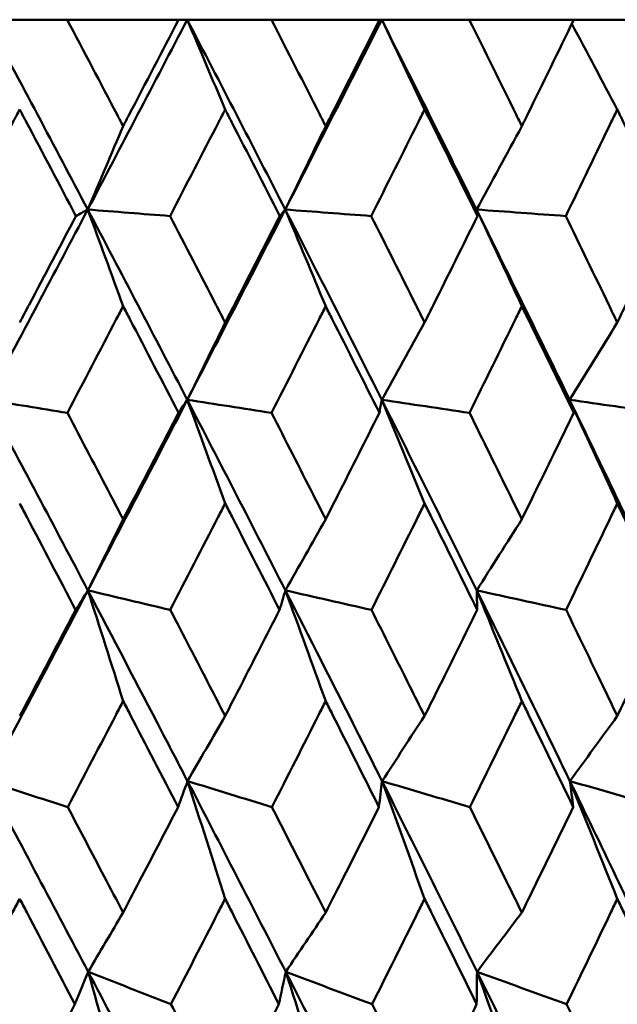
# Model space of a CAD drawing. Header units: millimetres. Extents: x 123 to 2417, y 726 to 3130.
# Tile 146 of 244: x 1204.8 to 1208.16, y 952.78 to 958.31. Entities that reach past the tile are written whole.
import ezdxf

# ---------------------------------------------------------------- set-up
doc = ezdxf.new("R2010")
doc.units = ezdxf.units.MM
doc.header["$LTSCALE"] = 12
doc.layers.add('Widoczne (ISO)', color=7, linetype='Continuous', lineweight=50)

msp = doc.modelspace()

# ---------------------------------------------------------------- linework, layer by layer
at = {"layer": 'Widoczne (ISO)'}
for p, q in [((1204.617, 958.3133), (1205.0676, 958.3133)), ((1205.6931, 958.3133), (1205.0676, 958.3133)), ((1205.6931, 958.3133), (1205.7412, 958.3133)), ((1205.7412, 958.3133), (1206.2134, 958.3133)), ((1206.8207, 958.3133), (1206.2134, 958.3133)), ((1206.8207, 958.3133), (1206.8327, 958.3133)), ((1206.8327, 958.3133), (1207.3245, 958.3133)), ((1207.9112, 958.3133), (1207.3245, 958.3133)), ((1207.9112, 958.3133), (1208.3967, 958.3133))]:
    msp.add_line(p, q, dxfattribs=at)
msp.add_circle((1197.4385, 990.3133), 50, dxfattribs=at)
for points in [[(1204.617, 958.3133), (1204.807, 957.9581), (1204.9957, 957.6026), (1205.183, 957.247)], [(1205.7412, 958.3133), (1205.5563, 957.9581), (1205.3702, 957.6026), (1205.183, 957.247)], [(1205.7412, 958.3133), (1205.9261, 957.9581), (1206.1096, 957.6026), (1206.2915, 957.247)], [(1205.9541, 957.809), (1205.8833, 957.9775), (1205.8124, 958.1456), (1205.7412, 958.3133)], [(1206.8327, 958.3133), (1206.6537, 957.9581), (1206.4732, 957.6026), (1206.2915, 957.247)], [(1206.8327, 958.3133), (1207.0118, 957.9581), (1207.1892, 957.6026), (1207.365, 957.247)], [(1207.0736, 957.809), (1206.9935, 957.9775), (1206.9132, 958.1456), (1206.8327, 958.3133)], [(1208.1551, 957.809), (1208.0702, 957.9696), (1207.9851, 958.1298), (1207.8998, 958.2897)], [(1205.3815, 957.7156), (1205.3154, 957.5592), (1205.2493, 957.4029), (1205.183, 957.247)], [(1206.5183, 957.7156), (1206.4428, 957.5592), (1206.3672, 957.4029), (1206.2915, 957.247)], [(1207.6194, 957.7156), (1207.5347, 957.5592), (1207.4499, 957.4029), (1207.365, 957.247)], [(1205.183, 957.247), (1204.9955, 956.8909), (1204.807, 956.5347), (1204.6173, 956.1784)], [(1205.183, 957.247), (1205.1609, 957.2349), (1205.1388, 957.2228), (1205.1166, 957.2106)], [(1205.3815, 956.7044), (1205.3155, 956.8857), (1205.2494, 957.0666), (1205.183, 957.247)], [(1205.183, 957.247), (1205.3706, 956.8909), (1205.5568, 956.5347), (1205.7416, 956.1784)], [(1205.183, 957.247), (1205.3369, 957.2349), (1205.4908, 957.2228), (1205.6447, 957.2106)], [(1206.2915, 957.247), (1206.1095, 956.8909), (1205.9262, 956.5347), (1205.7416, 956.1784)], [(1206.2915, 957.247), (1206.2813, 957.2349), (1206.2712, 957.2228), (1206.261, 957.2106)], [(1206.5183, 956.7044), (1206.4429, 956.8857), (1206.3673, 957.0666), (1206.2915, 957.247)], [(1206.2915, 957.247), (1206.4736, 956.8909), (1206.6542, 956.5347), (1206.8332, 956.1784)], [(1206.2915, 957.247), (1206.4522, 957.2349), (1206.613, 957.2228), (1206.7738, 957.2106)], [(1207.6194, 956.7044), (1207.5348, 956.8857), (1207.45, 957.0666), (1207.365, 957.247)], [(1207.365, 957.247), (1207.3669, 957.2349), (1207.3688, 957.2228), (1207.3707, 957.2106)], [(1207.365, 957.247), (1207.5409, 956.8909), (1207.7152, 956.5347), (1207.8877, 956.1784)], [(1207.365, 957.247), (1207.532, 957.2349), (1207.699, 957.2228), (1207.866, 957.2106)], [(1205.9541, 956.6124), (1205.8834, 956.4675), (1205.8125, 956.3228), (1205.7416, 956.1784)], [(1207.0736, 956.6124), (1206.9936, 956.4675), (1206.9134, 956.3228), (1206.8332, 956.1784)], [(1208.1551, 956.6124), (1208.066, 956.4675), (1207.9769, 956.3228), (1207.8877, 956.1784)], [(1204.6173, 956.1784), (1204.7677, 956.1541), (1204.9181, 956.1298), (1205.0684, 956.1055)], [(1204.6173, 956.1784), (1204.8074, 955.8217), (1204.9963, 955.4649), (1205.1838, 955.1082)], [(1205.7416, 956.1784), (1205.5569, 955.8217), (1205.3709, 955.4649), (1205.1838, 955.1082)], [(1205.7416, 956.1784), (1205.7252, 956.1541), (1205.7087, 956.1298), (1205.6923, 956.1055)], [(1205.9541, 955.5967), (1205.8835, 955.7911), (1205.8127, 955.985), (1205.7416, 956.1784)], [(1205.7416, 956.1784), (1205.8992, 956.1541), (1206.0567, 956.1298), (1206.2142, 956.1055)], [(1205.7416, 956.1784), (1205.9267, 955.8217), (1206.1102, 955.4649), (1206.2923, 955.1082)], [(1206.8332, 956.1784), (1206.8288, 956.1541), (1206.8243, 956.1298), (1206.8199, 956.1055)], [(1207.0736, 955.5967), (1206.9938, 955.7911), (1206.9136, 955.985), (1206.8332, 956.1784)], [(1206.8332, 956.1784), (1206.9972, 956.1541), (1207.1613, 956.1298), (1207.3254, 956.1055)], [(1206.8332, 956.1784), (1207.0124, 955.8217), (1207.19, 955.4649), (1207.3659, 955.1082)], [(1208.1551, 955.5967), (1208.0663, 955.7911), (1207.9771, 955.985), (1207.8877, 956.1784)], [(1207.8877, 956.1784), (1208.0576, 956.1541), (1208.2275, 956.1298), (1208.3975, 956.1055)], [(1207.8877, 956.1784), (1208.0604, 955.8217), (1208.2313, 955.4649), (1208.4004, 955.1082)], [(1207.8877, 956.1784), (1207.8953, 956.1541), (1207.9029, 956.1298), (1207.9104, 956.1055)], [(1205.3815, 955.5079), (1205.3157, 955.3745), (1205.2497, 955.2412), (1205.1838, 955.1082)], [(1206.5183, 955.5079), (1206.4431, 955.3745), (1206.3677, 955.2412), (1206.2923, 955.1082)], [(1207.6194, 955.5079), (1207.535, 955.3745), (1207.4505, 955.2412), (1207.3659, 955.1082)], [(1205.1838, 955.1082), (1205.1608, 955.0717), (1205.1379, 955.0352), (1205.1149, 954.9987)], [(1205.3815, 954.487), (1205.3159, 954.6946), (1205.2499, 954.9017), (1205.1838, 955.1082)], [(1205.1838, 955.1082), (1205.338, 955.0717), (1205.4922, 955.0352), (1205.6464, 954.9987)], [(1206.2923, 955.1082), (1206.2814, 955.0717), (1206.2704, 955.0352), (1206.2594, 954.9987)], [(1206.5183, 954.487), (1206.4433, 954.6946), (1206.368, 954.9017), (1206.2923, 955.1082)], [(1206.2923, 955.1082), (1206.4534, 955.0717), (1206.6144, 955.0352), (1206.7754, 954.9987)], [(1207.6194, 954.487), (1207.5352, 954.6946), (1207.4507, 954.9017), (1207.3659, 955.1082)], [(1207.3659, 955.1082), (1207.5331, 955.0717), (1207.7004, 955.0352), (1207.8676, 954.9987)], [(1207.3659, 955.1082), (1207.367, 955.0717), (1207.368, 955.0352), (1207.369, 954.9987)], [(1205.9541, 954.4032), (1205.8838, 954.2811), (1205.8133, 954.1591), (1205.7429, 954.0373)], [(1207.0736, 954.4032), (1206.994, 954.2811), (1206.9143, 954.1591), (1206.8346, 954.0373)], [(1208.1551, 954.4032), (1208.0665, 954.2811), (1207.9779, 954.1591), (1207.8892, 954.0373)], [(1204.6184, 954.0373), (1204.7693, 953.9886), (1204.9202, 953.9399), (1205.0711, 953.8912)], [(1204.6184, 954.0373), (1204.8084, 953.6805), (1204.9974, 953.3235), (1205.1853, 952.9666)], [(1205.7429, 954.0373), (1205.7252, 953.9886), (1205.7074, 953.9399), (1205.6897, 953.8912)], [(1205.9541, 953.376), (1205.884, 953.597), (1205.8136, 953.8175), (1205.7429, 954.0373)], [(1205.7429, 954.0373), (1205.9008, 953.9886), (1206.0588, 953.9399), (1206.2168, 953.8912)], [(1205.7429, 954.0373), (1205.9279, 953.6805), (1206.1116, 953.3235), (1206.2941, 952.9666)], [(1206.8346, 954.0373), (1206.8289, 953.9886), (1206.8231, 953.9399), (1206.8173, 953.8912)], [(1207.0736, 953.376), (1206.9943, 953.597), (1206.9146, 953.8175), (1206.8346, 954.0373)], [(1206.8346, 954.0373), (1206.999, 953.9886), (1207.1634, 953.9399), (1207.3278, 953.8912)], [(1206.8346, 954.0373), (1207.0138, 953.6805), (1207.1916, 953.3235), (1207.3679, 952.9666)], [(1208.1551, 953.376), (1208.0669, 953.597), (1207.9782, 953.8175), (1207.8892, 954.0373)], [(1207.8892, 954.0373), (1208.0594, 953.9886), (1208.2296, 953.9399), (1208.3999, 953.8912)], [(1207.8892, 954.0373), (1208.0619, 953.6805), (1208.2331, 953.3235), (1208.4025, 952.9666)], [(1207.8892, 954.0373), (1207.8955, 953.9886), (1207.9018, 953.9399), (1207.908, 953.8912)], [(1205.3815, 953.299), (1205.3161, 953.188), (1205.2507, 953.0772), (1205.1853, 952.9666)], [(1206.5183, 953.299), (1206.4436, 953.188), (1206.3689, 953.0772), (1206.2941, 952.9666)], [(1207.6194, 953.299), (1207.5356, 953.188), (1207.4518, 953.0772), (1207.3679, 952.9666)], [(1205.1853, 952.9666), (1205.1607, 952.9056), (1205.136, 952.8447), (1205.1113, 952.7837)], [(1205.3815, 952.2646), (1205.3164, 952.4992), (1205.251, 952.7332), (1205.1853, 952.9666)], [(1205.1853, 952.9666), (1205.3402, 952.9056), (1205.4951, 952.8447), (1205.65, 952.7837)], [(1205.1853, 952.9666), (1205.373, 952.6099), (1205.5596, 952.2533), (1205.7449, 951.8968)], [(1206.2941, 952.9666), (1206.2814, 952.9056), (1206.2687, 952.8447), (1206.2559, 952.7837)], [(1206.5183, 952.2646), (1206.444, 952.4992), (1206.3692, 952.7332), (1206.2941, 952.9666)], [(1206.2941, 952.9666), (1206.4556, 952.9056), (1206.6172, 952.8447), (1206.7788, 952.7837)], [(1206.2941, 952.9666), (1206.4764, 952.6099), (1206.6573, 952.2533), (1206.8369, 951.8968)], [(1207.3679, 952.9666), (1207.3672, 952.9056), (1207.3665, 952.8447), (1207.3657, 952.7837)], [(1207.6194, 952.2646), (1207.536, 952.4992), (1207.4522, 952.7332), (1207.3679, 952.9666)], [(1207.3679, 952.9666), (1207.5355, 952.9056), (1207.7032, 952.8447), (1207.8709, 952.7837)], [(1207.3679, 952.9666), (1207.544, 952.6099), (1207.7187, 952.2533), (1207.8918, 951.8968)]]:
    msp.add_open_spline(points, degree=3, dxfattribs=at)
for points, knots in [([(1205.0676, 958.3133), (1205.1613, 958.1356), (1205.2546, 957.958), (1205.3589, 957.7588), (1205.3702, 957.7372), (1205.3815, 957.7156)], [0, 0, 0, 0, 0.06135239, 0.06135239, 0.06879633, 0.06879633, 0.06879633, 0.06879633]), ([(1205.3815, 957.7156), (1205.3928, 957.7372), (1205.404, 957.7587), (1205.5082, 957.9579), (1205.6008, 958.1356), (1205.6931, 958.3133)], [0.05393723, 0.05393723, 0.05393723, 0.05393723, 0.06137399, 0.06137399, 0.12273355, 0.12273355, 0.12273355, 0.12273355]), ([(1206.2134, 958.3133), (1206.3044, 958.1356), (1206.3952, 957.958), (1206.4964, 957.7588), (1206.5074, 957.7372), (1206.5183, 957.7156)], [0, 0, 0, 0, 0.06135239, 0.06135239, 0.06879633, 0.06879633, 0.06879633, 0.06879633]), ([(1206.5183, 957.7156), (1206.5293, 957.7372), (1206.5402, 957.7587), (1206.6413, 957.9579), (1206.7312, 958.1356), (1206.8207, 958.3133)], [0.05393723, 0.05393723, 0.05393723, 0.05393723, 0.06137399, 0.06137399, 0.12273355, 0.12273355, 0.12273355, 0.12273355]), ([(1207.3245, 958.3133), (1207.4126, 958.1356), (1207.5003, 957.958), (1207.5982, 957.7588), (1207.6088, 957.7372), (1207.6194, 957.7156)], [0, 0, 0, 0, 0.06135239, 0.06135239, 0.06879633, 0.06879633, 0.06879633, 0.06879633]), ([(1207.6194, 957.7156), (1207.6299, 957.7372), (1207.6405, 957.7587), (1207.7381, 957.9579), (1207.8249, 958.1356), (1207.9112, 958.3133)], [0.05393723, 0.05393723, 0.05393723, 0.05393723, 0.06137399, 0.06137399, 0.12273355, 0.12273355, 0.12273355, 0.12273355]), ([(1204.801, 957.809), (1204.7887, 957.7858), (1204.7764, 957.7626), (1204.6707, 957.5632), (1204.5771, 957.3869), (1204.4833, 957.2106)], [0.05804162, 0.05804162, 0.05804162, 0.05804162, 0.06605559, 0.06605559, 0.12689392, 0.12689392, 0.12689392, 0.12689392]), ([(1205.1166, 957.2106), (1205.0241, 957.3869), (1204.9312, 957.5631), (1204.8256, 957.7626), (1204.8133, 957.7858), (1204.801, 957.809)], [0.00523804, 0.00523804, 0.00523804, 0.00523804, 0.06606705, 0.06606705, 0.07409033, 0.07409033, 0.07409033, 0.07409033]), ([(1205.9541, 957.809), (1205.9422, 957.7858), (1205.9302, 957.7626), (1205.8273, 957.5632), (1205.7361, 957.3869), (1205.6447, 957.2106)], [0.05804162, 0.05804162, 0.05804162, 0.05804162, 0.06605559, 0.06605559, 0.12689392, 0.12689392, 0.12689392, 0.12689392]), ([(1206.261, 957.2106), (1206.1711, 957.3869), (1206.0808, 957.5631), (1205.9781, 957.7626), (1205.9661, 957.7858), (1205.9541, 957.809)], [0.00523804, 0.00523804, 0.00523804, 0.00523804, 0.06606705, 0.06606705, 0.07409033, 0.07409033, 0.07409033, 0.07409033]), ([(1207.0736, 957.809), (1207.062, 957.7858), (1207.0504, 957.7626), (1206.9508, 957.5632), (1206.8624, 957.3869), (1206.7738, 957.2106)], [0.05804162, 0.05804162, 0.05804162, 0.05804162, 0.06605559, 0.06605559, 0.12689392, 0.12689392, 0.12689392, 0.12689392]), ([(1207.3707, 957.2106), (1207.2837, 957.3869), (1207.1962, 957.5631), (1207.0968, 957.7626), (1207.0852, 957.7858), (1207.0736, 957.809)], [0.00523804, 0.00523804, 0.00523804, 0.00523804, 0.06606705, 0.06606705, 0.07409033, 0.07409033, 0.07409033, 0.07409033]), ([(1208.1551, 957.809), (1208.1439, 957.7858), (1208.1327, 957.7626), (1208.0367, 957.5632), (1207.9515, 957.3869), (1207.866, 957.2106)], [0.05804162, 0.05804162, 0.05804162, 0.05804162, 0.06605559, 0.06605559, 0.12689392, 0.12689392, 0.12689392, 0.12689392]), ([(1208.4411, 957.2106), (1208.3574, 957.3869), (1208.2732, 957.5631), (1208.1774, 957.7626), (1208.1662, 957.7858), (1208.1551, 957.809)], [0.00523804, 0.00523804, 0.00523804, 0.00523804, 0.06606705, 0.06606705, 0.07409033, 0.07409033, 0.07409033, 0.07409033]), ([(1204.801, 956.6124), (1204.8187, 956.6458), (1204.8364, 956.6793), (1204.9418, 956.8787), (1205.0293, 957.0447), (1205.1166, 957.2106)], [0.04993807, 0.04993807, 0.04993807, 0.04993807, 0.0614821, 0.0614821, 0.11877783, 0.11877783, 0.11877783, 0.11877783]), ([(1205.6447, 957.2106), (1205.7309, 957.0447), (1205.8168, 956.8788), (1205.9196, 956.6793), (1205.9369, 956.6459), (1205.9541, 956.6124)], [0.00418374, 0.00418374, 0.00418374, 0.00418374, 0.06147247, 0.06147247, 0.07302352, 0.07302352, 0.07302352, 0.07302352]), ([(1205.9541, 956.6124), (1205.9713, 956.6458), (1205.9886, 956.6793), (1206.0911, 956.8787), (1206.1762, 957.0447), (1206.261, 957.2106)], [0.04993807, 0.04993807, 0.04993807, 0.04993807, 0.0614821, 0.0614821, 0.11877783, 0.11877783, 0.11877783, 0.11877783]), ([(1206.7738, 957.2106), (1206.8573, 957.0447), (1206.9406, 956.8788), (1207.0402, 956.6793), (1207.0569, 956.6459), (1207.0736, 956.6124)], [0.00418374, 0.00418374, 0.00418374, 0.00418374, 0.06147247, 0.06147247, 0.07302352, 0.07302352, 0.07302352, 0.07302352]), ([(1207.0736, 956.6124), (1207.0903, 956.6458), (1207.107, 956.6793), (1207.2063, 956.8787), (1207.2886, 957.0447), (1207.3707, 957.2106)], [0.04993807, 0.04993807, 0.04993807, 0.04993807, 0.0614821, 0.0614821, 0.11877783, 0.11877783, 0.11877783, 0.11877783]), ([(1207.866, 957.2106), (1207.9466, 957.0447), (1208.0269, 956.8788), (1208.1229, 956.6793), (1208.139, 956.6459), (1208.1551, 956.6124)], [0.00418374, 0.00418374, 0.00418374, 0.00418374, 0.06147247, 0.06147247, 0.07302352, 0.07302352, 0.07302352, 0.07302352]), ([(1208.1551, 956.6124), (1208.1711, 956.6458), (1208.1872, 956.6793), (1208.2829, 956.8787), (1208.3621, 957.0447), (1208.4411, 957.2106)], [0.04993807, 0.04993807, 0.04993807, 0.04993807, 0.0614821, 0.0614821, 0.11877783, 0.11877783, 0.11877783, 0.11877783]), ([(1205.3815, 956.7044), (1205.3687, 956.6799), (1205.356, 956.6554), (1205.2519, 956.4558), (1205.1603, 956.2807), (1205.0684, 956.1055)], [0.06241522, 0.06241522, 0.06241522, 0.06241522, 0.0708546, 0.0708546, 0.13127416, 0.13127416, 0.13127416, 0.13127416]), ([(1205.6923, 956.1055), (1205.6018, 956.2806), (1205.5109, 956.4558), (1205.407, 956.6554), (1205.3943, 956.6799), (1205.3815, 956.7044)], [0.01044349, 0.01044349, 0.01044349, 0.01044349, 0.07085106, 0.07085106, 0.07930241, 0.07930241, 0.07930241, 0.07930241]), ([(1206.5183, 956.7044), (1206.506, 956.6799), (1206.4936, 956.6554), (1206.3925, 956.4558), (1206.3035, 956.2807), (1206.2142, 956.1055)], [0.06241522, 0.06241522, 0.06241522, 0.06241522, 0.0708546, 0.0708546, 0.13127416, 0.13127416, 0.13127416, 0.13127416]), ([(1206.8199, 956.1055), (1206.7321, 956.2806), (1206.644, 956.4558), (1206.5431, 956.6554), (1206.5307, 956.6799), (1206.5183, 956.7044)], [0.01044349, 0.01044349, 0.01044349, 0.01044349, 0.07085106, 0.07085106, 0.07930241, 0.07930241, 0.07930241, 0.07930241]), ([(1207.6194, 956.7044), (1207.6074, 956.6799), (1207.5954, 956.6554), (1207.4978, 956.4558), (1207.4117, 956.2807), (1207.3254, 956.1055)], [0.06241522, 0.06241522, 0.06241522, 0.06241522, 0.0708546, 0.0708546, 0.13127416, 0.13127416, 0.13127416, 0.13127416]), ([(1207.9104, 956.1055), (1207.8258, 956.2806), (1207.7407, 956.4558), (1207.6433, 956.6554), (1207.6313, 956.6799), (1207.6194, 956.7044)], [0.01044349, 0.01044349, 0.01044349, 0.01044349, 0.07085106, 0.07085106, 0.07930241, 0.07930241, 0.07930241, 0.07930241]), ([(1205.0684, 956.1055), (1205.1494, 955.9514), (1205.2302, 955.7974), (1205.3344, 955.5982), (1205.3579, 955.5531), (1205.3815, 955.5079)], [0.00838421, 0.00838421, 0.00838421, 0.00838421, 0.06155515, 0.06155515, 0.07712864, 0.07712864, 0.07712864, 0.07712864]), ([(1205.3815, 955.5079), (1205.405, 955.553), (1205.4286, 955.5982), (1205.5324, 955.7973), (1205.6124, 955.9514), (1205.6923, 956.1055)], [0.04598621, 0.04598621, 0.04598621, 0.04598621, 0.06155279, 0.06155279, 0.11473062, 0.11473062, 0.11473062, 0.11473062]), ([(1206.2142, 956.1055), (1206.293, 955.9514), (1206.3715, 955.7974), (1206.4726, 955.5982), (1206.4955, 955.5531), (1206.5183, 955.5079)], [0.00838421, 0.00838421, 0.00838421, 0.00838421, 0.06155515, 0.06155515, 0.07712864, 0.07712864, 0.07712864, 0.07712864]), ([(1206.5183, 955.5079), (1206.5412, 955.553), (1206.564, 955.5982), (1206.6648, 955.7973), (1206.7424, 955.9514), (1206.8199, 956.1055)], [0.04598621, 0.04598621, 0.04598621, 0.04598621, 0.06155279, 0.06155279, 0.11473062, 0.11473062, 0.11473062, 0.11473062]), ([(1207.3254, 956.1055), (1207.4015, 955.9514), (1207.4774, 955.7974), (1207.5752, 955.5982), (1207.5973, 955.5531), (1207.6194, 955.5079)], [0.00838421, 0.00838421, 0.00838421, 0.00838421, 0.06155515, 0.06155515, 0.07712864, 0.07712864, 0.07712864, 0.07712864]), ([(1207.6194, 955.5079), (1207.6414, 955.553), (1207.6635, 955.5982), (1207.7608, 955.7973), (1207.8358, 955.9514), (1207.9104, 956.1055)], [0.04598621, 0.04598621, 0.04598621, 0.04598621, 0.06155279, 0.06155279, 0.11473062, 0.11473062, 0.11473062, 0.11473062]), ([(1205.1149, 954.9987), (1205.0239, 955.1727), (1204.9326, 955.3467), (1204.8277, 955.5461), (1204.8144, 955.5714), (1204.801, 955.5967)], [0.01556037, 0.01556037, 0.01556037, 0.01556037, 0.07555527, 0.07555527, 0.08428623, 0.08428623, 0.08428623, 0.08428623]), ([(1205.9541, 955.5967), (1205.9412, 955.5714), (1205.9282, 955.5462), (1205.8259, 955.3468), (1205.7363, 955.1728), (1205.6464, 954.9987)], [0.06686277, 0.06686277, 0.06686277, 0.06686277, 0.07557848, 0.07557848, 0.13558897, 0.13558897, 0.13558897, 0.13558897]), ([(1206.2594, 954.9987), (1206.1709, 955.1727), (1206.0822, 955.3467), (1205.9801, 955.5461), (1205.9671, 955.5714), (1205.9541, 955.5967)], [0.01556037, 0.01556037, 0.01556037, 0.01556037, 0.07555527, 0.07555527, 0.08428623, 0.08428623, 0.08428623, 0.08428623]), ([(1207.0736, 955.5967), (1207.0611, 955.5714), (1207.0485, 955.5462), (1206.9494, 955.3468), (1206.8626, 955.1728), (1206.7754, 954.9987)], [0.06686277, 0.06686277, 0.06686277, 0.06686277, 0.07557848, 0.07557848, 0.13558897, 0.13558897, 0.13558897, 0.13558897]), ([(1207.369, 954.9987), (1207.2835, 955.1727), (1207.1976, 955.3467), (1207.0987, 955.5461), (1207.0862, 955.5714), (1207.0736, 955.5967)], [0.01556037, 0.01556037, 0.01556037, 0.01556037, 0.07555527, 0.07555527, 0.08428623, 0.08428623, 0.08428623, 0.08428623]), ([(1208.1551, 955.5967), (1208.143, 955.5714), (1208.1309, 955.5462), (1208.0354, 955.3468), (1207.9517, 955.1728), (1207.8676, 954.9987)], [0.06686277, 0.06686277, 0.06686277, 0.06686277, 0.07557848, 0.07557848, 0.13558897, 0.13558897, 0.13558897, 0.13558897]), ([(1208.4395, 954.9987), (1208.3572, 955.1727), (1208.2745, 955.3467), (1208.1793, 955.5461), (1208.1672, 955.5714), (1208.1551, 955.5967)], [0.01556037, 0.01556037, 0.01556037, 0.01556037, 0.07555527, 0.07555527, 0.08428623, 0.08428623, 0.08428623, 0.08428623]), ([(1205.1838, 955.1082), (1205.0447, 954.8432), (1204.905, 954.5782), (1204.716, 954.2213), (1204.6672, 954.1293), (1204.6184, 954.0373)], [0.3692784, 0.3692784, 0.3692784, 0.3692784, 0.4608442, 0.4608442, 0.492629, 0.492629, 0.492629, 0.492629]), ([(1205.1838, 955.1082), (1205.3231, 954.8432), (1205.4617, 954.5782), (1205.6474, 954.2213), (1205.6952, 954.1293), (1205.7429, 954.0373)], [0.3692784, 0.3692784, 0.3692784, 0.3692784, 0.4608442, 0.4608442, 0.492629, 0.492629, 0.492629, 0.492629]), ([(1206.2923, 955.1082), (1206.4276, 954.8432), (1206.5621, 954.5782), (1206.7421, 954.2213), (1206.7884, 954.1293), (1206.8346, 954.0373)], [0.3692784, 0.3692784, 0.3692784, 0.3692784, 0.4608442, 0.4608442, 0.492629, 0.492629, 0.492629, 0.492629]), ([(1207.3659, 955.1082), (1207.4967, 954.8432), (1207.6265, 954.5782), (1207.8001, 954.2213), (1207.8447, 954.1293), (1207.8892, 954.0373)], [0.3692784, 0.3692784, 0.3692784, 0.3692784, 0.4608442, 0.4608442, 0.492629, 0.492629, 0.492629, 0.492629]), ([(1204.801, 954.4032), (1204.8309, 954.4597), (1204.8608, 954.5162), (1204.9655, 954.7147), (1205.0403, 954.8567), (1205.1149, 954.9987)], [0.04208868, 0.04208868, 0.04208868, 0.04208868, 0.06158988, 0.06158988, 0.11059803, 0.11059803, 0.11059803, 0.11059803]), ([(1205.6464, 954.9987), (1205.7201, 954.8567), (1205.7935, 954.7147), (1205.8959, 954.5162), (1205.925, 954.4597), (1205.9541, 954.4032)], [0.01259731, 0.01259731, 0.01259731, 0.01259731, 0.06159863, 0.06159863, 0.08110666, 0.08110666, 0.08110666, 0.08110666]), ([(1205.9541, 954.4032), (1205.9832, 954.4597), (1206.0122, 954.5162), (1206.1142, 954.7147), (1206.1869, 954.8567), (1206.2594, 954.9987)], [0.04208868, 0.04208868, 0.04208868, 0.04208868, 0.06158988, 0.06158988, 0.11059803, 0.11059803, 0.11059803, 0.11059803]), ([(1206.7754, 954.9987), (1206.8468, 954.8567), (1206.918, 954.7147), (1207.0172, 954.5162), (1207.0454, 954.4597), (1207.0736, 954.4032)], [0.01259731, 0.01259731, 0.01259731, 0.01259731, 0.06159863, 0.06159863, 0.08110666, 0.08110666, 0.08110666, 0.08110666]), ([(1207.0736, 954.4032), (1207.1018, 954.4597), (1207.1299, 954.5162), (1207.2286, 954.7147), (1207.2989, 954.8567), (1207.369, 954.9987)], [0.04208868, 0.04208868, 0.04208868, 0.04208868, 0.06158988, 0.06158988, 0.11059803, 0.11059803, 0.11059803, 0.11059803]), ([(1207.8676, 954.9987), (1207.9365, 954.8567), (1208.0051, 954.7147), (1208.1007, 954.5162), (1208.1279, 954.4597), (1208.1551, 954.4032)], [0.01259731, 0.01259731, 0.01259731, 0.01259731, 0.06159863, 0.06159863, 0.08110666, 0.08110666, 0.08110666, 0.08110666]), ([(1208.1551, 954.4032), (1208.1822, 954.4597), (1208.2093, 954.5162), (1208.3043, 954.7147), (1208.3721, 954.8567), (1208.4395, 954.9987)], [0.04208868, 0.04208868, 0.04208868, 0.04208868, 0.06158988, 0.06158988, 0.11059803, 0.11059803, 0.11059803, 0.11059803]), ([(1205.3815, 954.487), (1205.3682, 954.4614), (1205.355, 954.4359), (1205.2518, 954.2373), (1205.1615, 954.0642), (1205.0711, 953.8912)], [0.07138254, 0.07138254, 0.07138254, 0.07138254, 0.08018544, 0.08018544, 0.13983561, 0.13983561, 0.13983561, 0.13983561]), ([(1205.6897, 953.8912), (1205.6005, 954.0642), (1205.5111, 954.2372), (1205.4081, 954.4358), (1205.3948, 954.4614), (1205.3815, 954.487)], [0.02053386, 0.02053386, 0.02053386, 0.02053386, 0.08016461, 0.08016461, 0.08898694, 0.08898694, 0.08898694, 0.08898694]), ([(1206.5183, 954.487), (1206.5055, 954.4614), (1206.4926, 954.4359), (1206.3924, 954.2373), (1206.3047, 954.0642), (1206.2168, 953.8912)], [0.07138254, 0.07138254, 0.07138254, 0.07138254, 0.08018544, 0.08018544, 0.13983561, 0.13983561, 0.13983561, 0.13983561]), ([(1206.8173, 953.8912), (1206.7309, 954.0642), (1206.6441, 954.2372), (1206.5441, 954.4358), (1206.5312, 954.4614), (1206.5183, 954.487)], [0.02053386, 0.02053386, 0.02053386, 0.02053386, 0.08016461, 0.08016461, 0.08898694, 0.08898694, 0.08898694, 0.08898694]), ([(1207.6194, 954.487), (1207.6069, 954.4614), (1207.5945, 954.4359), (1207.4976, 954.2373), (1207.4129, 954.0642), (1207.3278, 953.8912)], [0.07138254, 0.07138254, 0.07138254, 0.07138254, 0.08018544, 0.08018544, 0.13983561, 0.13983561, 0.13983561, 0.13983561]), ([(1207.908, 953.8912), (1207.8246, 954.0642), (1207.7409, 954.2372), (1207.6443, 954.4358), (1207.6318, 954.4614), (1207.6194, 954.487)], [0.02053386, 0.02053386, 0.02053386, 0.02053386, 0.08016461, 0.08016461, 0.08898694, 0.08898694, 0.08898694, 0.08898694]), ([(1205.0711, 953.8912), (1205.1393, 953.7614), (1205.2074, 953.6317), (1205.3107, 953.4344), (1205.3461, 953.3667), (1205.3815, 953.299)], [0.01681985, 0.01681985, 0.01681985, 0.01681985, 0.06159108, 0.06159108, 0.08495433, 0.08495433, 0.08495433, 0.08495433]), ([(1205.3815, 953.299), (1205.4168, 953.3667), (1205.4521, 953.4343), (1205.555, 953.6317), (1205.6224, 953.7614), (1205.6897, 953.8912)], [0.03825175, 0.03825175, 0.03825175, 0.03825175, 0.06160817, 0.06160817, 0.10638617, 0.10638617, 0.10638617, 0.10638617]), ([(1206.2168, 953.8912), (1206.2831, 953.7614), (1206.3492, 953.6317), (1206.4496, 953.4344), (1206.484, 953.3667), (1206.5183, 953.299)], [0.01681985, 0.01681985, 0.01681985, 0.01681985, 0.06159108, 0.06159108, 0.08495433, 0.08495433, 0.08495433, 0.08495433]), ([(1206.5183, 953.299), (1206.5527, 953.3667), (1206.5869, 953.4343), (1206.6867, 953.6317), (1206.7521, 953.7614), (1206.8173, 953.8912)], [0.03825175, 0.03825175, 0.03825175, 0.03825175, 0.06160817, 0.06160817, 0.10638617, 0.10638617, 0.10638617, 0.10638617]), ([(1207.3278, 953.8912), (1207.392, 953.7614), (1207.4559, 953.6317), (1207.553, 953.4344), (1207.5862, 953.3667), (1207.6194, 953.299)], [0.01681985, 0.01681985, 0.01681985, 0.01681985, 0.06159108, 0.06159108, 0.08495433, 0.08495433, 0.08495433, 0.08495433]), ([(1207.6194, 953.299), (1207.6525, 953.3667), (1207.6856, 953.4343), (1207.782, 953.6317), (1207.8451, 953.7614), (1207.908, 953.8912)], [0.03825175, 0.03825175, 0.03825175, 0.03825175, 0.06160817, 0.06160817, 0.10638617, 0.10638617, 0.10638617, 0.10638617]), ([(1204.801, 953.376), (1204.7878, 953.3508), (1204.7746, 953.3257), (1204.6707, 953.1282), (1204.5798, 952.956), (1204.4887, 952.7837)], [0.07597559, 0.07597559, 0.07597559, 0.07597559, 0.08464777, 0.08464777, 0.14401425, 0.14401425, 0.14401425, 0.14401425]), ([(1205.1113, 952.7837), (1205.0214, 952.9559), (1204.9312, 953.1281), (1204.8276, 953.3255), (1204.8143, 953.3508), (1204.801, 953.376)], [0.02530969, 0.02530969, 0.02530969, 0.02530969, 0.08465152, 0.08465152, 0.09334823, 0.09334823, 0.09334823, 0.09334823]), ([(1205.9541, 953.376), (1205.9412, 953.3508), (1205.9284, 953.3257), (1205.8273, 953.1282), (1205.7388, 952.956), (1205.65, 952.7837)], [0.07597559, 0.07597559, 0.07597559, 0.07597559, 0.08464777, 0.08464777, 0.14401425, 0.14401425, 0.14401425, 0.14401425]), ([(1206.2559, 952.7837), (1206.1685, 952.9559), (1206.0808, 953.1281), (1205.9799, 953.3255), (1205.967, 953.3508), (1205.9541, 953.376)], [0.02530969, 0.02530969, 0.02530969, 0.02530969, 0.08465152, 0.08465152, 0.09334823, 0.09334823, 0.09334823, 0.09334823]), ([(1207.0736, 953.376), (1207.0611, 953.3508), (1207.0487, 953.3257), (1206.9507, 953.1282), (1206.865, 952.956), (1206.7788, 952.7837)], [0.07597559, 0.07597559, 0.07597559, 0.07597559, 0.08464777, 0.08464777, 0.14401425, 0.14401425, 0.14401425, 0.14401425]), ([(1207.3657, 952.7837), (1207.2812, 952.9559), (1207.1963, 953.1281), (1207.0986, 953.3255), (1207.0861, 953.3508), (1207.0736, 953.376)], [0.02530969, 0.02530969, 0.02530969, 0.02530969, 0.08465152, 0.08465152, 0.09334823, 0.09334823, 0.09334823, 0.09334823]), ([(1208.1551, 953.376), (1208.1431, 953.3508), (1208.131, 953.3257), (1208.0367, 953.1282), (1207.954, 952.956), (1207.8709, 952.7837)], [0.07597559, 0.07597559, 0.07597559, 0.07597559, 0.08464777, 0.08464777, 0.14401425, 0.14401425, 0.14401425, 0.14401425]), ([(1208.4363, 952.7837), (1208.355, 952.9559), (1208.2733, 953.1281), (1208.1792, 953.3255), (1208.1671, 953.3508), (1208.1551, 953.376)], [0.02530969, 0.02530969, 0.02530969, 0.02530969, 0.08465152, 0.08465152, 0.09334823, 0.09334823, 0.09334823, 0.09334823]), ([(1204.4887, 952.7837), (1204.5512, 952.6663), (1204.6137, 952.549), (1204.7178, 952.3532), (1204.7594, 952.2747), (1204.801, 952.1962)], [0.02104899, 0.02104899, 0.02104899, 0.02104899, 0.0615671, 0.0615671, 0.08866561, 0.08866561, 0.08866561, 0.08866561]), ([(1204.801, 952.1962), (1204.8426, 952.2747), (1204.8842, 952.3531), (1204.9877, 952.549), (1205.0496, 952.6663), (1205.1113, 952.7837)], [0.03448054, 0.03448054, 0.03448054, 0.03448054, 0.06157222, 0.06157222, 0.10209717, 0.10209717, 0.10209717, 0.10209717]), ([(1205.65, 952.7837), (1205.7109, 952.6663), (1205.7718, 952.549), (1205.8731, 952.3532), (1205.9136, 952.2747), (1205.9541, 952.1962)], [0.02104899, 0.02104899, 0.02104899, 0.02104899, 0.0615671, 0.0615671, 0.08866561, 0.08866561, 0.08866561, 0.08866561]), ([(1205.9541, 952.1962), (1205.9946, 952.2747), (1206.035, 952.3531), (1206.1357, 952.549), (1206.1959, 952.6663), (1206.2559, 952.7837)], [0.03448054, 0.03448054, 0.03448054, 0.03448054, 0.06157222, 0.06157222, 0.10209717, 0.10209717, 0.10209717, 0.10209717]), ([(1206.7788, 952.7837), (1206.838, 952.6663), (1206.8969, 952.549), (1206.9951, 952.3532), (1207.0344, 952.2747), (1207.0736, 952.1962)], [0.02104899, 0.02104899, 0.02104899, 0.02104899, 0.0615671, 0.0615671, 0.08866561, 0.08866561, 0.08866561, 0.08866561]), ([(1207.0736, 952.1962), (1207.1128, 952.2747), (1207.1519, 952.3531), (1207.2494, 952.549), (1207.3076, 952.6663), (1207.3657, 952.7837)], [0.03448054, 0.03448054, 0.03448054, 0.03448054, 0.06157222, 0.06157222, 0.10209717, 0.10209717, 0.10209717, 0.10209717]), ([(1207.8709, 952.7837), (1207.9279, 952.6663), (1207.9848, 952.549), (1208.0794, 952.3532), (1208.1173, 952.2747), (1208.1551, 952.1962)], [0.02104899, 0.02104899, 0.02104899, 0.02104899, 0.0615671, 0.0615671, 0.08866561, 0.08866561, 0.08866561, 0.08866561]), ([(1208.1551, 952.1962), (1208.1928, 952.2747), (1208.2305, 952.3531), (1208.3244, 952.549), (1208.3804, 952.6663), (1208.4363, 952.7837)], [0.03448054, 0.03448054, 0.03448054, 0.03448054, 0.06157222, 0.06157222, 0.10209717, 0.10209717, 0.10209717, 0.10209717])]:
    msp.add_open_spline(points, degree=3, knots=knots, dxfattribs=at)

doc.saveas('drawing.dxf')
